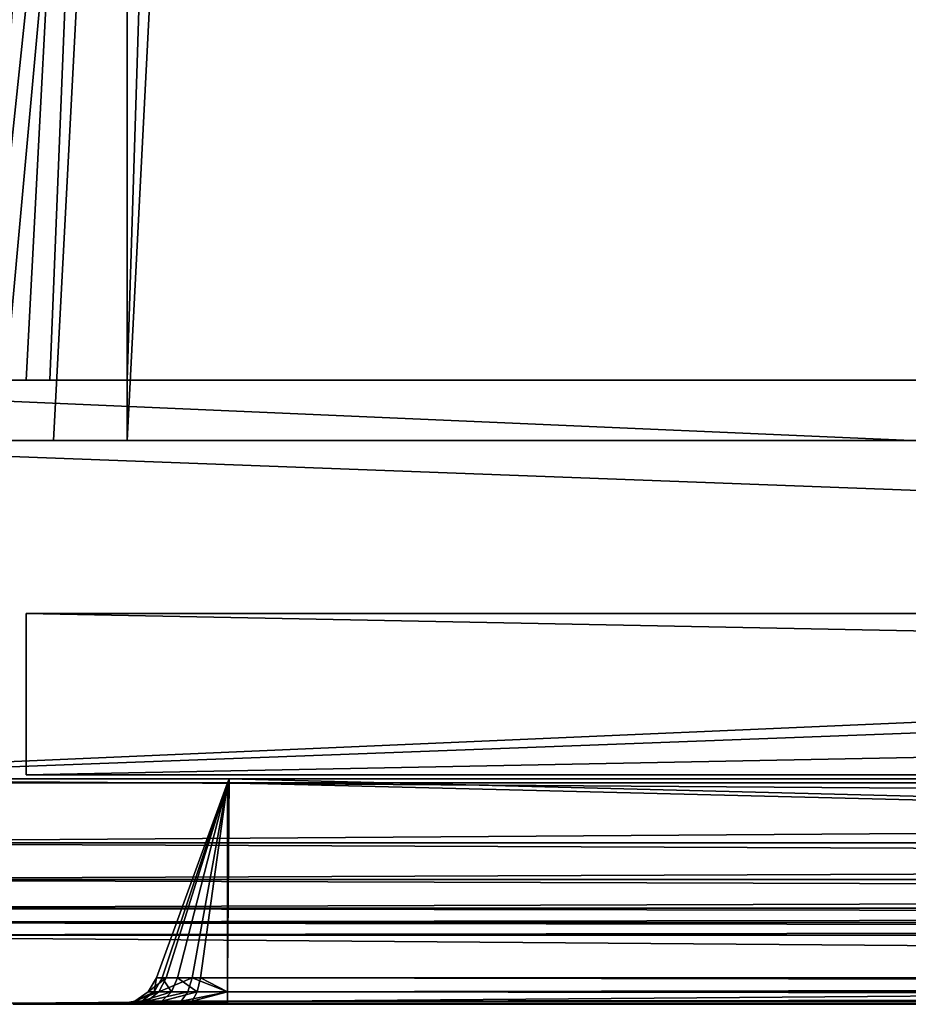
# Model space of a CAD drawing. Extents: x -118 to 117, y 0 to 85.
# Tile 31 of 99: x -103 to -81, y 1 to 26. Entities that reach past the tile are written whole.
import ezdxf

# ---------------------------------------------------------------- set-up
doc = ezdxf.new("R2010")
doc.units = 0
doc.header["$LTSCALE"] = 25.4
doc.layers.get('0').update_dxf_attribs({"color": 13, "linetype": 'CONTINUOUS'})

# ---------------------------------------------------------------- blocks, each defined once
blk = doc.blocks.new('INA-4907_STL')
at = {"color": 18}
mesh = blk.add_polyface(dxfattribs=at)
corners = [(-100, 64.551, 87.39), (-105, 16.979, 17.39), (-105, 16.979, 87.39), (-100, 64.551, 17.39), (-97.853, 84.979, 85.243), (-97.853, 84.979, 19.537)]
mesh.append_faces([[corners[k] for k in face] for face in [(0, 1, 2), (3, 4, 5)]], dxfattribs={"vtx0": -1, "color": 18})
mesh.append_faces([[corners[k] for k in face] for face in [(1, 0, 3)]], dxfattribs={"vtx0": -1, "vtx1": -1, "color": 18})
mesh.append_faces([[corners[k] for k in face] for face in [(3, 0, 4)]], dxfattribs={"vtx0": -1, "vtx2": -1, "color": 18})
mesh = blk.add_polyface(dxfattribs=at)
corners = [(100, 16.979, 92.39), (-100, 64.551, 87.39), (-100, 16.979, 92.39), (-97.853, 84.979, 85.243), (97.853, 84.979, 85.243), (100, 64.551, 87.39)]
mesh.append_faces([[corners[k] for k in face] for face in [(0, 1, 2), (4, 0, 5)]], dxfattribs={"vtx0": -1, "color": 18})
mesh.append_faces([[corners[k] for k in face] for face in [(1, 0, 3), (3, 0, 4)]], dxfattribs={"vtx0": -1, "vtx1": -1, "color": 18})
mesh = blk.add_polyface(dxfattribs=at)
corners = [(-97.853, 84.979, 19.537), (-100, 16.979, 12.39), (-100, 64.551, 17.39), (100, 16.979, 12.39), (97.853, 84.979, 19.537), (100, 64.551, 17.39)]
mesh.append_faces([[corners[k] for k in face] for face in [(0, 1, 2), (3, 4, 5)]], dxfattribs={"vtx0": -1, "color": 18})
mesh.append_faces([[corners[k] for k in face] for face in [(1, 0, 3)]], dxfattribs={"vtx0": -1, "vtx1": -1, "color": 18})
mesh.append_faces([[corners[k] for k in face] for face in [(3, 0, 4)]], dxfattribs={"vtx0": -1, "vtx2": -1, "color": 18})
at = {"color": 7}
mesh = blk.add_polyface(dxfattribs=at)
corners = [(-100, 50.201, 17.39), (-103.649, 15.479, 87.39), (-103.649, 15.479, 17.39), (-100, 50.201, 87.39), (-96.502, 83.479, 20.888), (-96.502, 83.479, 83.893)]
mesh.append_faces([[corners[k] for k in face] for face in [(0, 1, 2), (3, 4, 5)]], dxfattribs={"vtx0": -1, "color": 7})
mesh.append_faces([[corners[k] for k in face] for face in [(1, 0, 3)]], dxfattribs={"vtx0": -1, "vtx1": -1, "color": 7})
mesh.append_faces([[corners[k] for k in face] for face in [(3, 0, 4)]], dxfattribs={"vtx0": -1, "vtx2": -1, "color": 7})
mesh = blk.add_polyface(dxfattribs=at)
corners = [(-96.502, 83.479, 83.893), (-100, 15.479, 91.04), (-100, 50.201, 87.39), (100, 15.479, 91.04), (96.502, 83.479, 83.893), (100, 50.201, 87.39)]
mesh.append_faces([[corners[k] for k in face] for face in [(0, 1, 2), (3, 4, 5)]], dxfattribs={"vtx0": -1, "color": 7})
mesh.append_faces([[corners[k] for k in face] for face in [(1, 0, 3)]], dxfattribs={"vtx0": -1, "vtx1": -1, "color": 7})
mesh.append_faces([[corners[k] for k in face] for face in [(3, 0, 4)]], dxfattribs={"vtx0": -1, "vtx2": -1, "color": 7})
mesh = blk.add_polyface(dxfattribs=at)
corners = [(100, 15.479, 13.741), (-100, 50.201, 17.39), (-100, 15.479, 13.741), (-96.502, 83.479, 20.888), (96.502, 83.479, 20.888), (100, 50.201, 17.39)]
mesh.append_faces([[corners[k] for k in face] for face in [(0, 1, 2), (4, 0, 5)]], dxfattribs={"vtx0": -1, "color": 7})
mesh.append_faces([[corners[k] for k in face] for face in [(1, 0, 3), (3, 0, 4)]], dxfattribs={"vtx0": -1, "vtx1": -1, "color": 7})
at = {"color": 18}
mesh = blk.add_polyface(dxfattribs=at)
corners = [(-100, 64.551, 17.39), (-104.619, 16.979, 15.477), (-105, 16.979, 17.39)]
mesh.append_faces([[corners[k] for k in face] for face in [(0, 1, 2)]], dxfattribs={"color": 18})
mesh = blk.add_polyface(dxfattribs=at)
corners = [(-100, 64.551, 87.39), (-105, 16.979, 87.39), (-104.33, 16.979, 89.89)]
mesh.append_faces([[corners[k] for k in face] for face in [(0, 1, 2)]], dxfattribs={"color": 18})
mesh = blk.add_polyface(dxfattribs=at)
corners = [(-100, 64.551, 17.39), (-103.536, 16.979, 13.855), (-104.619, 16.979, 15.477)]
mesh.append_faces([[corners[k] for k in face] for face in [(0, 1, 2)]], dxfattribs={"color": 18})
mesh = blk.add_polyface(dxfattribs=at)
corners = [(-100, 64.551, 87.39), (-104.33, 16.979, 89.89), (-102.5, 16.979, 91.72)]
mesh.append_faces([[corners[k] for k in face] for face in [(0, 1, 2)]], dxfattribs={"color": 18})
mesh = blk.add_polyface(dxfattribs=at)
corners = [(-100, 64.551, 17.39), (-101.913, 16.979, 12.771), (-103.536, 16.979, 13.855)]
mesh.append_faces([[corners[k] for k in face] for face in [(0, 1, 2)]], dxfattribs={"color": 18})
mesh = blk.add_polyface(dxfattribs=at)
corners = [(-100, 64.551, 87.39), (-102.5, 16.979, 91.72), (-100, 16.979, 92.39)]
mesh.append_faces([[corners[k] for k in face] for face in [(0, 1, 2)]], dxfattribs={"color": 18})
mesh = blk.add_polyface(dxfattribs=at)
corners = [(-100, 16.979, 12.39), (-101.913, 16.979, 12.771), (-100, 64.551, 17.39)]
mesh.append_faces([[corners[k] for k in face] for face in [(0, 1, 2)]], dxfattribs={"color": 18})
at = {"color": 7}
mesh = blk.add_polyface(dxfattribs=at)
corners = [(-100, 50.201, 17.39), (-103.649, 15.479, 17.39), (-103.16, 15.479, 15.566)]
mesh.append_faces([[corners[k] for k in face] for face in [(0, 1, 2)]], dxfattribs={"color": 7})
mesh = blk.add_polyface(dxfattribs=at)
corners = [(-100, 50.201, 87.39), (-103.16, 15.479, 89.215), (-103.649, 15.479, 87.39)]
mesh.append_faces([[corners[k] for k in face] for face in [(0, 1, 2)]], dxfattribs={"color": 7})
at = {"color": 18}
mesh = blk.add_polyface(dxfattribs=at)
corners = [(-100, 50.201, 17.39), (-103.16, 15.479, 15.566), (-101.825, 15.479, 14.23)]
mesh.append_faces([[corners[k] for k in face] for face in [(0, 1, 2)]], dxfattribs={"color": 18})
mesh = blk.add_polyface(dxfattribs=at)
corners = [(-100, 50.201, 87.39), (-101.825, 15.479, 90.551), (-103.16, 15.479, 89.215)]
mesh.append_faces([[corners[k] for k in face] for face in [(0, 1, 2)]], dxfattribs={"color": 18})
at = {"color": 7}
mesh = blk.add_polyface(dxfattribs=at)
corners = [(-100, 50.201, 17.39), (-101.825, 15.479, 14.23), (-100, 15.479, 13.741)]
mesh.append_faces([[corners[k] for k in face] for face in [(0, 1, 2)]], dxfattribs={"color": 7})
mesh = blk.add_polyface(dxfattribs=at)
corners = [(-100, 15.479, 91.04), (-101.825, 15.479, 90.551), (-100, 50.201, 87.39)]
mesh.append_faces([[corners[k] for k in face] for face in [(0, 1, 2)]], dxfattribs={"color": 7})
at = {"color": 18}
mesh = blk.add_polyface(dxfattribs=at)
corners = [(115, 6.979, 98.39), (-115, 16.979, 98.39), (-115, 6.979, 98.39), (115, 16.979, 98.39)]
mesh.append_faces([[corners[k] for k in face] for face in [(0, 1, 2), (1, 0, 3)]], dxfattribs={"vtx0": -1, "color": 18})
mesh = blk.add_polyface(dxfattribs=at)
corners = [(115, 16.979, 6.39), (-115, 6.979, 6.39), (-115, 16.979, 6.39), (115, 6.979, 6.39)]
mesh.append_faces([[corners[k] for k in face] for face in [(0, 1, 2), (1, 0, 3)]], dxfattribs={"vtx0": -1, "color": 18})
mesh = blk.add_polyface(dxfattribs=at)
corners = [(-115, 16.979, 6.39), (-100, 16.979, 12.39), (115, 16.979, 6.39), (-101.913, 16.979, 12.771), (-103.536, 16.979, 13.855), (-104.619, 16.979, 15.477), (-105, 16.979, 17.39), (-115, 16.979, 98.39), (-105, 16.979, 87.39), (-104.33, 16.979, 89.89), (-102.5, 16.979, 91.72), (-100, 16.979, 92.39), (100, 16.979, 92.39), (105, 16.979, 17.39), (115, 16.979, 98.39), (104.619, 16.979, 15.477), (103.536, 16.979, 13.855), (101.913, 16.979, 12.771), (100, 16.979, 12.39), (105, 16.979, 87.39), (104.619, 16.979, 89.304), (103.536, 16.979, 90.926), (101.913, 16.979, 92.01)]
mesh.append_faces([[corners[k] for k in face] for face in [(0, 1, 2), (1, 0, 3), (3, 0, 4), (4, 0, 5), (5, 0, 6), (6, 7, 8), (8, 7, 9), (9, 7, 10), (10, 7, 11), (11, 7, 12), (2, 13, 14), (13, 2, 15), (15, 2, 16), (16, 2, 17), (17, 2, 18), (18, 2, 1), (14, 12, 7)]], dxfattribs={"vtx0": -1, "vtx1": -1, "color": 18})
mesh.append_faces([[corners[k] for k in face] for face in [(6, 0, 7), (14, 13, 19), (14, 19, 20), (14, 20, 21), (14, 21, 22), (14, 22, 12)]], dxfattribs={"vtx0": -1, "vtx2": -1, "color": 18})
mesh = blk.add_polyface(dxfattribs=at)
corners = [(113.5, 15.479, 96.89), (-113.5, 6.979, 96.89), (-113.5, 15.479, 96.89), (113.5, 6.979, 96.89)]
mesh.append_faces([[corners[k] for k in face] for face in [(0, 1, 2), (1, 0, 3)]], dxfattribs={"vtx0": -1, "color": 18})
mesh = blk.add_polyface(dxfattribs=at)
corners = [(113.5, 6.979, 7.89), (-113.5, 15.479, 7.89), (-113.5, 6.979, 7.89), (113.5, 15.479, 7.89)]
mesh.append_faces([[corners[k] for k in face] for face in [(0, 1, 2), (1, 0, 3)]], dxfattribs={"vtx0": -1, "color": 18})
mesh = blk.add_polyface(dxfattribs=at)
corners = [(113.5, 15.479, 7.89), (100, 15.479, 13.741), (-113.5, 15.479, 7.89), (101.397, 15.479, 14.019), (102.581, 15.479, 14.81), (103.372, 15.479, 15.994), (103.649, 15.479, 17.39), (113.5, 15.479, 96.89), (103.649, 15.479, 87.39), (103.372, 15.479, 88.787), (102.581, 15.479, 89.971), (101.397, 15.479, 90.762), (100, 15.479, 91.04), (-100, 15.479, 91.04), (-103.649, 15.479, 17.39), (-113.5, 15.479, 96.89), (-103.16, 15.479, 15.566), (-101.825, 15.479, 14.23), (-100, 15.479, 13.741), (-103.649, 15.479, 87.39), (-103.16, 15.479, 89.215), (-101.825, 15.479, 90.551)]
mesh.append_faces([[corners[k] for k in face] for face in [(0, 1, 2), (1, 0, 3), (3, 0, 4), (4, 0, 5), (5, 0, 6), (6, 7, 8), (8, 7, 9), (9, 7, 10), (10, 7, 11), (11, 7, 12), (12, 7, 13), (2, 14, 15), (14, 2, 16), (16, 2, 17), (17, 2, 18), (18, 2, 1), (15, 13, 7)]], dxfattribs={"vtx0": -1, "vtx1": -1, "color": 18})
mesh.append_faces([[corners[k] for k in face] for face in [(6, 0, 7), (15, 14, 19), (15, 19, 20), (15, 20, 21), (15, 21, 13)]], dxfattribs={"vtx0": -1, "vtx2": -1, "color": 18})
at = {"color": 7}
mesh = blk.add_polyface(dxfattribs=at)
corners = [(-102.503, 11.181, 92.39), (-102.503, 7.181, 12.39), (-102.503, 7.181, 92.39), (-102.503, 11.181, 12.39)]
mesh.append_faces([[corners[k] for k in face] for face in [(0, 1, 2), (1, 0, 3)]], dxfattribs={"vtx0": -1, "color": 7})
mesh = blk.add_polyface(dxfattribs=at)
corners = [(102.497, 7.181, 92.39), (-102.503, 11.181, 92.39), (-102.503, 7.181, 92.39), (102.497, 11.181, 92.39)]
mesh.append_faces([[corners[k] for k in face] for face in [(0, 1, 2), (1, 0, 3)]], dxfattribs={"vtx0": -1, "color": 7})
mesh = blk.add_polyface(dxfattribs=at)
corners = [(102.497, 11.181, 12.39), (-102.503, 7.181, 12.39), (-102.503, 11.181, 12.39), (102.497, 7.181, 12.39)]
mesh.append_faces([[corners[k] for k in face] for face in [(0, 1, 2), (1, 0, 3)]], dxfattribs={"vtx0": -1, "color": 7})
mesh = blk.add_polyface(dxfattribs=at)
corners = [(-102.503, 11.181, 92.39), (102.497, 11.181, 12.39), (-102.503, 11.181, 12.39), (102.497, 11.181, 92.39)]
mesh.append_faces([[corners[k] for k in face] for face in [(0, 1, 2), (1, 0, 3)]], dxfattribs={"vtx0": -1, "color": 7})
mesh = blk.add_polyface(dxfattribs=at)
corners = [(102.497, 7.181, 92.39), (-102.503, 7.181, 12.39), (102.497, 7.181, 12.39), (-102.503, 7.181, 92.39)]
mesh.append_faces([[corners[k] for k in face] for face in [(0, 1, 2), (1, 0, 3)]], dxfattribs={"vtx0": -1, "color": 7})
at = {"color": 251}
mesh = blk.add_polyface(dxfattribs=at)
corners = [(97.459, 7.081, 20.357), (108.394, 7.081, 50.139), (109.694, 7.081, 49.79), (107.442, 7.081, 51.09), (97.459, 7.081, 84.28), (107.094, 7.081, 52.39), (107.442, 7.081, 53.69), (108.394, 7.081, 54.642), (109.694, 7.081, 54.99), (-115.034, 7.081, 2.695), (113.497, 7.081, 2.39), (-113.503, 7.081, 2.39), (115.028, 7.081, 2.695), (-116.332, 7.081, 3.562), (116.325, 7.081, 3.562), (-117.199, 7.081, 4.86), (117.192, 7.081, 4.86), (-117.503, 7.081, 6.39), (117.497, 7.081, 6.39), (-97.465, 7.081, 20.357), (-111.952, 7.081, 51.09), (-112.3, 7.081, 52.39), (-117.503, 7.081, 98.39), (-111, 7.081, 50.139), (-109.7, 7.081, 49.79), (-111.952, 7.081, 53.69), (-111, 7.081, 54.642), (-109.7, 7.081, 54.99), (-97.465, 7.081, 84.28), (112.294, 7.081, 52.39), (117.497, 7.081, 98.39), (111.945, 7.081, 51.09), (110.994, 7.081, 50.139), (111.945, 7.081, 53.69), (110.994, 7.081, 54.642), (-117.199, 7.081, 99.921), (117.192, 7.081, 99.921), (-116.332, 7.081, 101.219), (116.325, 7.081, 101.219), (-115.034, 7.081, 102.086), (115.028, 7.081, 102.086), (-113.503, 7.081, 102.39), (113.497, 7.081, 102.39), (-107.448, 7.081, 51.09), (-108.4, 7.081, 50.139), (-107.1, 7.081, 52.39), (-107.448, 7.081, 53.69), (-108.4, 7.081, 54.642)]
mesh.append_faces([[corners[k] for k in face] for face in [(9, 10, 11), (40, 41, 42)]], dxfattribs={"vtx0": -1, "color": 251})
mesh.append_faces([[corners[k] for k in face] for face in [(1, 0, 3), (3, 4, 5), (5, 4, 6), (6, 4, 7), (7, 4, 8), (10, 9, 12), (12, 13, 14), (14, 15, 16), (16, 17, 18), (20, 17, 21), (21, 22, 25), (25, 22, 26), (26, 22, 27), (28, 22, 4), (18, 29, 30), (29, 18, 31), (0, 18, 19), (31, 0, 32), (32, 0, 2), (30, 35, 36), (36, 37, 38), (38, 39, 40), (19, 43, 28), (43, 19, 44), (44, 19, 24)]], dxfattribs={"vtx0": -1, "vtx1": -1, "color": 251})
mesh.append_faces([[corners[k] for k in face] for face in [(18, 17, 19), (19, 17, 20), (27, 22, 28), (31, 18, 0), (30, 8, 4), (30, 4, 22)]], dxfattribs={"vtx0": -1, "vtx1": -1, "vtx2": -1, "color": 251})
mesh.append_faces([[corners[k] for k in face] for face in [(0, 1, 2), (3, 0, 4), (12, 9, 13), (14, 13, 15), (16, 15, 17), (21, 17, 22), (19, 20, 23), (19, 23, 24), (30, 29, 33), (30, 33, 34), (30, 34, 8), (30, 22, 35), (36, 35, 37), (38, 37, 39), (40, 39, 41), (28, 43, 45), (28, 45, 46), (28, 46, 47), (28, 47, 27)]], dxfattribs={"vtx0": -1, "vtx2": -1, "color": 251})
at = {"color": 18}
mesh = blk.add_polyface(dxfattribs=at)
corners = [(115, 6.979, 6.39), (113.5, 6.979, 7.89), (-115, 6.979, 6.39), (115, 6.979, 98.39), (113.5, 6.979, 96.89), (-113.5, 6.979, 96.89), (-113.5, 6.979, 7.89), (-115, 6.979, 98.39)]
mesh.append_faces([[corners[k] for k in face] for face in [(0, 1, 2), (1, 3, 4), (4, 3, 5), (2, 6, 7), (6, 2, 1), (7, 5, 3)]], dxfattribs={"vtx0": -1, "vtx1": -1, "color": 18})
mesh.append_faces([[corners[k] for k in face] for face in [(1, 0, 3), (7, 6, 5)]], dxfattribs={"vtx0": -1, "vtx2": -1, "color": 18})
at = {"color": 251}
mesh = blk.add_polyface(dxfattribs=at)
corners = [(113.497, 5.489, 102.39), (-113.503, 7.081, 102.39), (-113.503, 5.489, 102.39), (113.497, 7.081, 102.39)]
mesh.append_faces([[corners[k] for k in face] for face in [(0, 1, 2), (1, 0, 3)]], dxfattribs={"vtx0": -1, "color": 251})
mesh = blk.add_polyface(dxfattribs=at)
corners = [(113.497, 7.081, 2.39), (-113.503, 5.489, 2.39), (-113.503, 7.081, 2.39), (113.497, 5.489, 2.39)]
mesh.append_faces([[corners[k] for k in face] for face in [(0, 1, 2), (1, 0, 3)]], dxfattribs={"vtx0": -1, "color": 251})
mesh = blk.add_polyface(dxfattribs=at)
corners = [(-97.503, 6.976, 20.318), (-99.264, 2.139, 84.318), (-99.264, 2.139, 20.318), (-97.503, 6.976, 84.318), (-97.465, 7.081, 20.357), (-97.465, 7.081, 84.28)]
mesh.append_faces([[corners[k] for k in face] for face in [(0, 1, 2), (3, 4, 5)]], dxfattribs={"vtx0": -1, "color": 251})
mesh.append_faces([[corners[k] for k in face] for face in [(1, 0, 3)]], dxfattribs={"vtx0": -1, "vtx1": -1, "color": 251})
mesh.append_faces([[corners[k] for k in face] for face in [(3, 0, 4)]], dxfattribs={"vtx0": -1, "vtx2": -1, "color": 251})
mesh = blk.add_polyface(dxfattribs=at)
corners = [(-97.503, 6.976, 20.318), (-99.264, 2.139, 20.318), (-99.028, 2.139, 19.438)]
mesh.append_faces([[corners[k] for k in face] for face in [(0, 1, 2)]], dxfattribs={"color": 251})
mesh = blk.add_polyface(dxfattribs=at)
corners = [(-97.503, 6.976, 84.318), (-99.13, 2.139, 84.992), (-99.264, 2.139, 84.318)]
mesh.append_faces([[corners[k] for k in face] for face in [(0, 1, 2)]], dxfattribs={"color": 251})
mesh = blk.add_polyface(dxfattribs=at)
corners = [(-97.503, 6.976, 84.318), (-98.748, 2.139, 85.563), (-99.13, 2.139, 84.992)]
mesh.append_faces([[corners[k] for k in face] for face in [(0, 1, 2)]], dxfattribs={"color": 251})
mesh = blk.add_polyface(dxfattribs=at)
corners = [(-97.503, 6.976, 20.318), (-99.028, 2.139, 19.438), (-98.383, 2.139, 18.794)]
mesh.append_faces([[corners[k] for k in face] for face in [(0, 1, 2)]], dxfattribs={"color": 251})
mesh = blk.add_polyface(dxfattribs=at)
corners = [(-97.503, 6.976, 84.318), (-98.177, 2.139, 85.945), (-98.748, 2.139, 85.563)]
mesh.append_faces([[corners[k] for k in face] for face in [(0, 1, 2)]], dxfattribs={"color": 251})
mesh = blk.add_polyface(dxfattribs=at)
corners = [(-97.503, 6.976, 20.318), (-98.383, 2.139, 18.794), (-97.503, 2.139, 18.558)]
mesh.append_faces([[corners[k] for k in face] for face in [(0, 1, 2)]], dxfattribs={"color": 251})
mesh = blk.add_polyface(dxfattribs=at)
corners = [(-97.503, 2.139, 86.079), (-98.177, 2.139, 85.945), (-97.503, 6.976, 84.318)]
mesh.append_faces([[corners[k] for k in face] for face in [(0, 1, 2)]], dxfattribs={"color": 251})
mesh = blk.add_polyface(dxfattribs=at)
corners = [(97.497, 2.139, 18.558), (-97.503, 6.976, 20.318), (-97.503, 2.139, 18.558), (-97.465, 7.081, 20.357), (97.459, 7.081, 20.357), (97.497, 6.976, 20.318)]
mesh.append_faces([[corners[k] for k in face] for face in [(0, 1, 2), (4, 0, 5)]], dxfattribs={"vtx0": -1, "color": 251})
mesh.append_faces([[corners[k] for k in face] for face in [(1, 0, 3), (3, 0, 4)]], dxfattribs={"vtx0": -1, "vtx1": -1, "color": 251})
mesh = blk.add_polyface(dxfattribs=at)
corners = [(-97.465, 7.081, 84.28), (-97.503, 2.139, 86.079), (-97.503, 6.976, 84.318), (97.497, 2.139, 86.079), (97.459, 7.081, 84.28), (97.497, 6.976, 84.318)]
mesh.append_faces([[corners[k] for k in face] for face in [(0, 1, 2), (3, 4, 5)]], dxfattribs={"vtx0": -1, "color": 251})
mesh.append_faces([[corners[k] for k in face] for face in [(1, 0, 3)]], dxfattribs={"vtx0": -1, "vtx1": -1, "color": 251})
mesh.append_faces([[corners[k] for k in face] for face in [(3, 0, 4)]], dxfattribs={"vtx0": -1, "vtx2": -1, "color": 251})
mesh = blk.add_polyface(dxfattribs=at)
corners = [(113.497, 5.489, 2.39), (-113.503, 4.581, 2.608), (-113.503, 5.489, 2.39), (113.497, 4.581, 2.608)]
mesh.append_faces([[corners[k] for k in face] for face in [(0, 1, 2), (1, 0, 3)]], dxfattribs={"vtx0": -1, "color": 251})
mesh = blk.add_polyface(dxfattribs=at)
corners = [(113.497, 4.581, 102.172), (-113.503, 5.489, 102.39), (-113.503, 4.581, 102.172), (113.497, 5.489, 102.39)]
mesh.append_faces([[corners[k] for k in face] for face in [(0, 1, 2), (1, 0, 3)]], dxfattribs={"vtx0": -1, "color": 251})
mesh = blk.add_polyface(dxfattribs=at)
corners = [(113.497, 4.581, 2.608), (-113.503, 3.871, 3.215), (-113.503, 4.581, 2.608), (113.497, 3.871, 3.215)]
mesh.append_faces([[corners[k] for k in face] for face in [(0, 1, 2), (1, 0, 3)]], dxfattribs={"vtx0": -1, "color": 251})
mesh = blk.add_polyface(dxfattribs=at)
corners = [(113.497, 3.871, 101.566), (-113.503, 4.581, 102.172), (-113.503, 3.871, 101.566), (113.497, 4.581, 102.172)]
mesh.append_faces([[corners[k] for k in face] for face in [(0, 1, 2), (1, 0, 3)]], dxfattribs={"vtx0": -1, "color": 251})
mesh = blk.add_polyface(dxfattribs=at)
corners = [(113.497, 3.514, 4.077), (-113.503, 3.871, 3.215), (113.497, 3.871, 3.215), (-113.503, 3.514, 4.077)]
mesh.append_faces([[corners[k] for k in face] for face in [(0, 1, 2), (1, 0, 3)]], dxfattribs={"vtx0": -1, "color": 251})
mesh = blk.add_polyface(dxfattribs=at)
corners = [(113.497, 3.871, 101.566), (-113.503, 3.514, 100.703), (113.497, 3.514, 100.703), (-113.503, 3.871, 101.566)]
mesh.append_faces([[corners[k] for k in face] for face in [(0, 1, 2), (1, 0, 3)]], dxfattribs={"vtx0": -1, "color": 251})
mesh = blk.add_polyface(dxfattribs=at)
corners = [(113.497, 3.197, 6.077), (-113.503, 3.514, 4.077), (113.497, 3.514, 4.077), (-113.513, 3.197, 6.082), (102.818, 1.506, 16.756), (-102.824, 1.506, 16.756)]
mesh.append_faces([[corners[k] for k in face] for face in [(0, 1, 2), (3, 4, 5)]], dxfattribs={"vtx0": -1, "color": 251})
mesh.append_faces([[corners[k] for k in face] for face in [(1, 0, 3)]], dxfattribs={"vtx0": -1, "vtx1": -1, "color": 251})
mesh.append_faces([[corners[k] for k in face] for face in [(3, 0, 4)]], dxfattribs={"vtx0": -1, "vtx2": -1, "color": 251})
mesh = blk.add_polyface(dxfattribs=at)
corners = [(113.507, 3.197, 98.699), (-102.824, 1.506, 88.024), (102.818, 1.506, 88.024), (-113.503, 3.197, 98.703), (113.497, 3.514, 100.703), (-113.503, 3.514, 100.703)]
mesh.append_faces([[corners[k] for k in face] for face in [(0, 1, 2), (3, 4, 5)]], dxfattribs={"vtx0": -1, "color": 251})
mesh.append_faces([[corners[k] for k in face] for face in [(1, 0, 3)]], dxfattribs={"vtx0": -1, "vtx1": -1, "color": 251})
mesh.append_faces([[corners[k] for k in face] for face in [(3, 0, 4)]], dxfattribs={"vtx0": -1, "vtx2": -1, "color": 251})
mesh = blk.add_polyface(dxfattribs=at)
corners = [(-99.028, 2.139, 19.438), (-99.476, 1.795, 20.318), (-99.212, 1.795, 19.332), (-99.264, 2.139, 20.318)]
mesh.append_faces([[corners[k] for k in face] for face in [(0, 1, 2), (1, 0, 3)]], dxfattribs={"vtx0": -1, "color": 251})
mesh = blk.add_polyface(dxfattribs=at)
corners = [(-99.264, 2.139, 20.318), (-99.476, 1.795, 84.318), (-99.476, 1.795, 20.318), (-99.264, 2.139, 84.318)]
mesh.append_faces([[corners[k] for k in face] for face in [(0, 1, 2), (1, 0, 3)]], dxfattribs={"vtx0": -1, "color": 251})
mesh = blk.add_polyface(dxfattribs=at)
corners = [(-99.264, 2.139, 84.318), (-99.326, 1.795, 85.073), (-99.476, 1.795, 84.318), (-99.13, 2.139, 84.992)]
mesh.append_faces([[corners[k] for k in face] for face in [(0, 1, 2), (1, 0, 3)]], dxfattribs={"vtx0": -1, "color": 251})
mesh = blk.add_polyface(dxfattribs=at)
corners = [(-99.13, 2.139, 84.992), (-98.898, 1.795, 85.713), (-99.326, 1.795, 85.073), (-98.748, 2.139, 85.563)]
mesh.append_faces([[corners[k] for k in face] for face in [(0, 1, 2), (1, 0, 3)]], dxfattribs={"vtx0": -1, "color": 251})
mesh = blk.add_polyface(dxfattribs=at)
corners = [(-98.383, 2.139, 18.794), (-99.212, 1.795, 19.332), (-98.49, 1.795, 18.61), (-99.028, 2.139, 19.438)]
mesh.append_faces([[corners[k] for k in face] for face in [(0, 1, 2), (1, 0, 3)]], dxfattribs={"vtx0": -1, "color": 251})
mesh = blk.add_polyface(dxfattribs=at)
corners = [(-98.748, 2.139, 85.563), (-98.258, 1.795, 86.141), (-98.898, 1.795, 85.713), (-98.177, 2.139, 85.945)]
mesh.append_faces([[corners[k] for k in face] for face in [(0, 1, 2), (1, 0, 3)]], dxfattribs={"vtx0": -1, "color": 251})
mesh = blk.add_polyface(dxfattribs=at)
corners = [(-97.503, 1.795, 18.346), (-98.383, 2.139, 18.794), (-98.49, 1.795, 18.61), (-97.503, 2.139, 18.558)]
mesh.append_faces([[corners[k] for k in face] for face in [(0, 1, 2), (1, 0, 3)]], dxfattribs={"vtx0": -1, "color": 251})
mesh = blk.add_polyface(dxfattribs=at)
corners = [(-98.177, 2.139, 85.945), (-97.503, 1.795, 86.291), (-98.258, 1.795, 86.141), (-97.503, 2.139, 86.079)]
mesh.append_faces([[corners[k] for k in face] for face in [(0, 1, 2), (1, 0, 3)]], dxfattribs={"vtx0": -1, "color": 251})
mesh = blk.add_polyface(dxfattribs=at)
corners = [(97.497, 1.795, 18.346), (-97.503, 2.139, 18.558), (-97.503, 1.795, 18.346), (97.497, 2.139, 18.558)]
mesh.append_faces([[corners[k] for k in face] for face in [(0, 1, 2), (1, 0, 3)]], dxfattribs={"vtx0": -1, "color": 251})
mesh = blk.add_polyface(dxfattribs=at)
corners = [(97.497, 2.139, 86.079), (-97.503, 1.795, 86.291), (-97.503, 2.139, 86.079), (97.497, 1.795, 86.291)]
mesh.append_faces([[corners[k] for k in face] for face in [(0, 1, 2), (1, 0, 3)]], dxfattribs={"vtx0": -1, "color": 251})
mesh = blk.add_polyface(dxfattribs=at)
corners = [(-99.212, 1.795, 19.332), (-99.807, 1.563, 20.318), (-99.499, 1.563, 19.166), (-99.476, 1.795, 20.318)]
mesh.append_faces([[corners[k] for k in face] for face in [(0, 1, 2), (1, 0, 3)]], dxfattribs={"vtx0": -1, "color": 251})
mesh = blk.add_polyface(dxfattribs=at)
corners = [(-99.476, 1.795, 84.318), (-99.807, 1.563, 20.318), (-99.476, 1.795, 20.318), (-99.807, 1.563, 84.318)]
mesh.append_faces([[corners[k] for k in face] for face in [(0, 1, 2), (1, 0, 3)]], dxfattribs={"vtx0": -1, "color": 251})
mesh = blk.add_polyface(dxfattribs=at)
corners = [(-99.326, 1.795, 85.073), (-99.807, 1.563, 84.318), (-99.476, 1.795, 84.318), (-99.632, 1.563, 85.2)]
mesh.append_faces([[corners[k] for k in face] for face in [(0, 1, 2), (1, 0, 3)]], dxfattribs={"vtx0": -1, "color": 251})
mesh = blk.add_polyface(dxfattribs=at)
corners = [(-98.898, 1.795, 85.713), (-99.632, 1.563, 85.2), (-99.326, 1.795, 85.073), (-99.132, 1.563, 85.948)]
mesh.append_faces([[corners[k] for k in face] for face in [(0, 1, 2), (1, 0, 3)]], dxfattribs={"vtx0": -1, "color": 251})
mesh = blk.add_polyface(dxfattribs=at)
corners = [(-98.49, 1.795, 18.61), (-99.499, 1.563, 19.166), (-98.655, 1.563, 18.323), (-99.212, 1.795, 19.332)]
mesh.append_faces([[corners[k] for k in face] for face in [(0, 1, 2), (1, 0, 3)]], dxfattribs={"vtx0": -1, "color": 251})
mesh = blk.add_polyface(dxfattribs=at)
corners = [(-98.258, 1.795, 86.141), (-99.132, 1.563, 85.948), (-98.898, 1.795, 85.713), (-98.385, 1.563, 86.447)]
mesh.append_faces([[corners[k] for k in face] for face in [(0, 1, 2), (1, 0, 3)]], dxfattribs={"vtx0": -1, "color": 251})
mesh = blk.add_polyface(dxfattribs=at)
corners = [(-97.503, 1.795, 18.346), (-98.655, 1.563, 18.323), (-97.503, 1.563, 18.014), (-98.49, 1.795, 18.61)]
mesh.append_faces([[corners[k] for k in face] for face in [(0, 1, 2), (1, 0, 3)]], dxfattribs={"vtx0": -1, "color": 251})
mesh = blk.add_polyface(dxfattribs=at)
corners = [(-97.503, 1.795, 86.291), (-98.385, 1.563, 86.447), (-98.258, 1.795, 86.141), (-97.503, 1.563, 86.622)]
mesh.append_faces([[corners[k] for k in face] for face in [(0, 1, 2), (1, 0, 3)]], dxfattribs={"vtx0": -1, "color": 251})
mesh = blk.add_polyface(dxfattribs=at)
corners = [(97.497, 1.795, 18.346), (-97.503, 1.563, 18.014), (97.497, 1.563, 18.014), (-97.503, 1.795, 18.346)]
mesh.append_faces([[corners[k] for k in face] for face in [(0, 1, 2), (1, 0, 3)]], dxfattribs={"vtx0": -1, "color": 251})
mesh = blk.add_polyface(dxfattribs=at)
corners = [(97.497, 1.563, 86.622), (-97.503, 1.795, 86.291), (97.497, 1.795, 86.291), (-97.503, 1.563, 86.622)]
mesh.append_faces([[corners[k] for k in face] for face in [(0, 1, 2), (1, 0, 3)]], dxfattribs={"vtx0": -1, "color": 251})
mesh = blk.add_polyface(dxfattribs=at)
corners = [(102.818, 1.506, 88.024), (-102.824, 1.481, 87.711), (102.818, 1.481, 87.711), (-102.824, 1.506, 88.024)]
mesh.append_faces([[corners[k] for k in face] for face in [(0, 1, 2), (1, 0, 3)]], dxfattribs={"vtx0": -1, "color": 251})
mesh = blk.add_polyface(dxfattribs=at)
corners = [(102.818, 1.481, 17.069), (-102.824, 1.506, 16.756), (102.818, 1.506, 16.756), (-102.824, 1.481, 17.069)]
mesh.append_faces([[corners[k] for k in face] for face in [(0, 1, 2), (1, 0, 3)]], dxfattribs={"vtx0": -1, "color": 251})
mesh = blk.add_polyface(dxfattribs=at)
corners = [(102.818, 1.481, 17.069), (97.497, 1.481, 17.618), (-102.824, 1.481, 17.069), (98.847, 1.481, 17.98), (99.835, 1.481, 18.968), (100.197, 1.481, 20.318), (102.818, 1.481, 87.711), (100.197, 1.481, 84.318), (99.991, 1.481, 85.352), (99.406, 1.481, 86.228), (98.53, 1.481, 86.813), (97.497, 1.481, 87.019), (-97.503, 1.481, 87.019), (-100.203, 1.481, 20.318), (-102.824, 1.481, 87.711), (-99.842, 1.481, 18.968), (-98.853, 1.481, 17.98), (-97.503, 1.481, 17.618), (-100.203, 1.481, 84.318), (-99.998, 1.481, 85.352), (-99.413, 1.481, 86.228), (-98.537, 1.481, 86.813)]
mesh.append_faces([[corners[k] for k in face] for face in [(0, 1, 2), (1, 0, 3), (3, 0, 4), (4, 0, 5), (5, 6, 7), (7, 6, 8), (8, 6, 9), (9, 6, 10), (10, 6, 11), (11, 6, 12), (2, 13, 14), (13, 2, 15), (15, 2, 16), (16, 2, 17), (17, 2, 1), (14, 12, 6)]], dxfattribs={"vtx0": -1, "vtx1": -1, "color": 251})
mesh.append_faces([[corners[k] for k in face] for face in [(5, 0, 6), (14, 13, 18), (14, 18, 19), (14, 19, 20), (14, 20, 21), (14, 21, 12)]], dxfattribs={"vtx0": -1, "vtx2": -1, "color": 251})
mesh = blk.add_polyface(dxfattribs=at)
corners = [(-99.499, 1.563, 19.166), (-100.203, 1.481, 20.318), (-99.842, 1.481, 18.968), (-99.807, 1.563, 20.318)]
mesh.append_faces([[corners[k] for k in face] for face in [(0, 1, 2), (1, 0, 3)]], dxfattribs={"vtx0": -1, "color": 251})
mesh = blk.add_polyface(dxfattribs=at)
corners = [(-99.807, 1.563, 84.318), (-100.203, 1.481, 20.318), (-99.807, 1.563, 20.318), (-100.203, 1.481, 84.318)]
mesh.append_faces([[corners[k] for k in face] for face in [(0, 1, 2), (1, 0, 3)]], dxfattribs={"vtx0": -1, "color": 251})
mesh = blk.add_polyface(dxfattribs=at)
corners = [(-99.632, 1.563, 85.2), (-100.203, 1.481, 84.318), (-99.807, 1.563, 84.318), (-99.998, 1.481, 85.352)]
mesh.append_faces([[corners[k] for k in face] for face in [(0, 1, 2), (1, 0, 3)]], dxfattribs={"vtx0": -1, "color": 251})
mesh = blk.add_polyface(dxfattribs=at)
corners = [(-99.132, 1.563, 85.948), (-99.998, 1.481, 85.352), (-99.632, 1.563, 85.2), (-99.413, 1.481, 86.228)]
mesh.append_faces([[corners[k] for k in face] for face in [(0, 1, 2), (1, 0, 3)]], dxfattribs={"vtx0": -1, "color": 251})
mesh = blk.add_polyface(dxfattribs=at)
corners = [(-98.655, 1.563, 18.323), (-99.842, 1.481, 18.968), (-98.853, 1.481, 17.98), (-99.499, 1.563, 19.166)]
mesh.append_faces([[corners[k] for k in face] for face in [(0, 1, 2), (1, 0, 3)]], dxfattribs={"vtx0": -1, "color": 251})
mesh = blk.add_polyface(dxfattribs=at)
corners = [(-98.385, 1.563, 86.447), (-99.413, 1.481, 86.228), (-99.132, 1.563, 85.948), (-98.537, 1.481, 86.813)]
mesh.append_faces([[corners[k] for k in face] for face in [(0, 1, 2), (1, 0, 3)]], dxfattribs={"vtx0": -1, "color": 251})
mesh = blk.add_polyface(dxfattribs=at)
corners = [(-97.503, 1.563, 18.014), (-98.853, 1.481, 17.98), (-97.503, 1.481, 17.618), (-98.655, 1.563, 18.323)]
mesh.append_faces([[corners[k] for k in face] for face in [(0, 1, 2), (1, 0, 3)]], dxfattribs={"vtx0": -1, "color": 251})
mesh = blk.add_polyface(dxfattribs=at)
corners = [(-97.503, 1.563, 86.622), (-98.537, 1.481, 86.813), (-98.385, 1.563, 86.447), (-97.503, 1.481, 87.019)]
mesh.append_faces([[corners[k] for k in face] for face in [(0, 1, 2), (1, 0, 3)]], dxfattribs={"vtx0": -1, "color": 251})
mesh = blk.add_polyface(dxfattribs=at)
corners = [(97.497, 1.563, 18.014), (-97.503, 1.481, 17.618), (97.497, 1.481, 17.618), (-97.503, 1.563, 18.014)]
mesh.append_faces([[corners[k] for k in face] for face in [(0, 1, 2), (1, 0, 3)]], dxfattribs={"vtx0": -1, "color": 251})
mesh = blk.add_polyface(dxfattribs=at)
corners = [(97.497, 1.481, 87.019), (-97.503, 1.563, 86.622), (97.497, 1.563, 86.622), (-97.503, 1.481, 87.019)]
mesh.append_faces([[corners[k] for k in face] for face in [(0, 1, 2), (1, 0, 3)]], dxfattribs={"vtx0": -1, "color": 251})

msp = doc.modelspace()

# ---------------------------------------------------------------- block references
at = {"color": 0}
msp.add_blockref('INA-4907_STL', (0, 0), dxfattribs=at)

doc.saveas('drawing.dxf')
